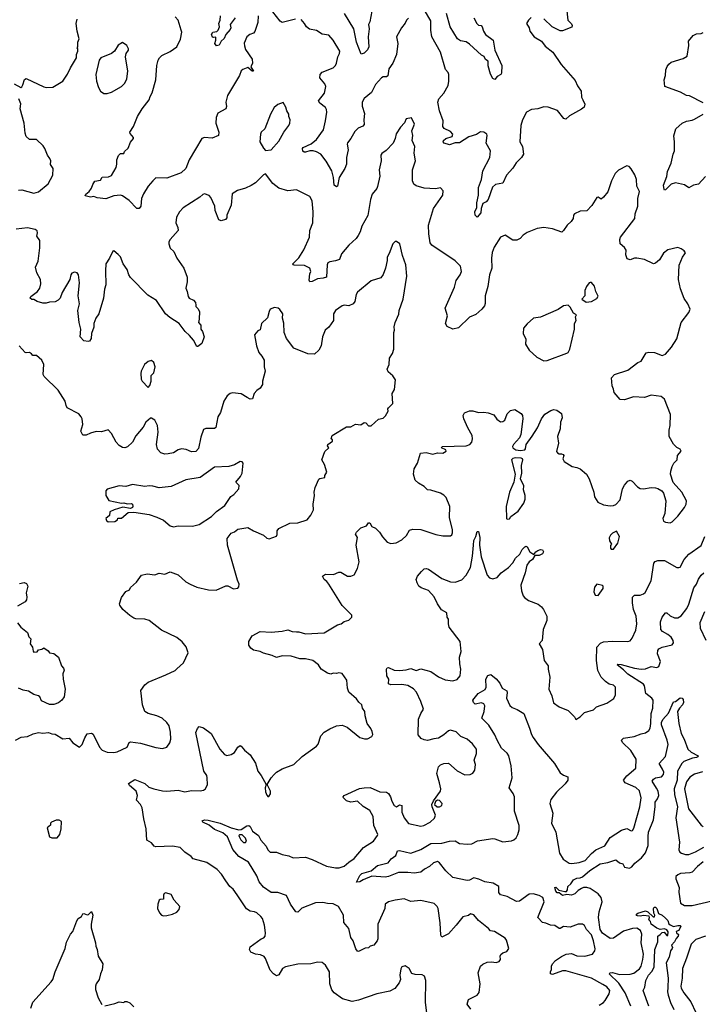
# Model space of a CAD drawing. Extents: x 2293139 to 2515392, y 824115 to 1006937.
# Tile 210 of 256: x 2324956 to 2331116, y 971171 to 980059. Entities that reach past the tile are written whole.
import ezdxf

# ---------------------------------------------------------------- set-up
doc = ezdxf.new("R2010")
doc.units = 0

msp = doc.modelspace()

# ---------------------------------------------------------------- linework, layer by layer
at = {"layer": '0CON10XD'}
for points in [[(2328142, 980185), (2328115, 980040), (2328104.7, 980015), (2328109.5, 979975), (2328100.6, 979905), (2328106.7, 979813.3), (2328095, 979787.5), (2328065, 979757.5), (2328038.3, 979748.3), (2327995.6, 979855), (2327972.5, 979975), (2327885.8, 980115)], [(2329891.8, 980165), (2329902, 980055), (2329935, 980022.5), (2329941.2, 980005), (2329938, 979992), (2329855, 979958.8), (2329835, 979958), (2329761.2, 979995), (2329685.7, 980065.7)], [(2327108.6, 980095), (2327104.2, 980035), (2327077.3, 979952.7), (2327065, 979937.1), (2327034, 979925), (2327005.7, 979905), (2326982.7, 979847.3), (2326983.6, 979823.6), (2326995, 979788.8), (2327053.8, 979703.8), (2327057.3, 979665), (2327043.3, 979633.3), (2327066.1, 979593.9), (2327055, 979594), (2327016, 979626), (2326970.2, 979609.8), (2326955, 979596), (2326938.1, 979555), (2326832.1, 979375), (2326815.6, 979315), (2326821.1, 979275), (2326817.5, 979255), (2326745, 979213.8), (2326729.5, 979175), (2326726.2, 979126.2), (2326752.9, 979045), (2326750, 979015), (2326691.7, 978988.3), (2326625, 978996.5), (2326600, 978985), (2326484.4, 978795), (2326454.1, 978715.9), (2326413, 978677), (2326285, 978629.5), (2326185, 978630), (2326156, 978605), (2326114.4, 978555.6), (2326072.1, 978487.9), (2326055.6, 978444.4), (2326050.6, 978375), (2326033.3, 978355), (2326013.2, 978353.2), (2325945, 978426.7), (2325885, 978468.8), (2325865, 978473.8), (2325805, 978468), (2325732.7, 978442.7), (2325655, 978450), (2325625, 978463.3), (2325595, 978456.7), (2325547.5, 978467.5), (2325553.8, 978485), (2325582.1, 978507.9), (2325603.4, 978536.6), (2325615, 978570), (2325635, 978600), (2325685, 978611.2), (2325701.2, 978638.8), (2325758.1, 978641.9), (2325785, 978653.8), (2325826.2, 978725), (2325833.3, 978755), (2325833.3, 978795), (2325846.4, 978833.6), (2325865, 978850), (2325895, 978852.5), (2325901.7, 978868.3), (2325935, 978900), (2325956.4, 978953.6), (2325983.3, 978985), (2325983.3, 978995), (2325952.3, 979032.3), (2325951.2, 979045), (2325982, 979095), (2326018, 979185), (2326060, 979255), (2326125.7, 979334.3), (2326133.8, 979365), (2326152.3, 979397.7), (2326184.5, 979515.5), (2326194.6, 979645), (2326205.6, 979695), (2326217.1, 979715), (2326239.2, 979735), (2326315, 979772.5), (2326374.7, 979815.3), (2326408.3, 979881.7), (2326418.2, 979945), (2326414.1, 979964.1), (2326386.5, 980055), (2326359.2, 980085)], [(2326899.6, 980075), (2326856.2, 980015), (2326860, 979985), (2326855, 979970), (2326816.2, 979925), (2326800.7, 979889.3), (2326774, 979865), (2326755, 979828.8), (2326732.9, 979822.9), (2326716.2, 979845), (2326726.2, 979875), (2326725, 979900), (2326705, 979897.5), (2326695, 979902.5), (2326687.5, 979925), (2326700, 979945), (2326735, 979953.3), (2326746.2, 979965), (2326758, 979995), (2326754.2, 980025), (2326765.5, 980055), (2326768.8, 980095)], [(2327444.1, 980064.1), (2327325, 980033.5), (2327305.3, 980045.3), (2327240.3, 980130.3)], [(2328465, 980072), (2328446, 980055), (2328435, 980026.2), (2328402.9, 979985), (2328356, 979905), (2328368.6, 979845), (2328357.8, 979745), (2328322.9, 979665), (2328288.6, 979615), (2328278.5, 979551.5), (2328265, 979544.2), (2328235, 979543.1), (2328221.9, 979535), (2328167.3, 979475), (2328129.6, 979400.4), (2328065, 979346.2), (2328046, 979315), (2328047.3, 979277.3), (2328068.3, 979211.7), (2328061.2, 979155), (2328066, 979114), (2328052.3, 979097.7), (2328009.7, 979080.3), (2327979.4, 979050.6), (2327945, 978987.5), (2327913.2, 978946.8), (2327910, 978935), (2327918.8, 978885), (2327906.7, 978815), (2327906.2, 978755), (2327891.2, 978715), (2327838.8, 978635), (2327825, 978557.5), (2327815, 978550), (2327794, 978565), (2327787.1, 978635), (2327772.9, 978695), (2327723.2, 978783.2), (2327674.4, 978844.4), (2327635, 978867.5), (2327605, 978875.6), (2327575, 978875.6), (2327535, 978862.9), (2327522.5, 978862.5), (2327510.7, 978870.7), (2327506.7, 978895), (2327514.5, 978905.5), (2327585, 978938.9), (2327633.9, 978976.1), (2327697.5, 979065), (2327716.9, 979145), (2327728.2, 979225), (2327725, 979246.7), (2327715, 979266), (2327666, 979305), (2327654, 979325), (2327705.6, 979395), (2327717.8, 979455), (2327709.4, 979479.4), (2327665.7, 979535), (2327667.1, 979565), (2327684.6, 979585.4), (2327784.5, 979625.5), (2327805, 979644.2), (2327815.6, 979665), (2327828.1, 979725), (2327842.9, 979755), (2327844.1, 979775), (2327783.8, 979873.8), (2327745, 979920), (2327685, 979927.1), (2327635, 979960), (2327572, 979972), (2327543.6, 979993.6), (2327525.8, 980025), (2327495, 980060)], [(2329571.2, 980078.8), (2329546.7, 980055), (2329530, 980025), (2329553.9, 979983.9), (2329561.2, 979955), (2329598, 979905), (2329665, 979866.2), (2329698.8, 979818.8), (2329766, 979765), (2329841.2, 979655), (2329968.9, 979508.9), (2329990.8, 979460.8), (2330022.5, 979415), (2330025, 979360), (2330038.8, 979335), (2330056.2, 979295), (2330049.3, 979270.7), (2330027.5, 979252.5), (2329918.3, 979191.7), (2329885, 979160), (2329866.1, 979166.1), (2329810.3, 979240.3), (2329725, 979270), (2329685, 979271.1), (2329632.5, 979255), (2329575, 979247.7), (2329530.6, 979225), (2329494.2, 979155.8), (2329478, 979105), (2329470, 978955), (2329494.4, 978915), (2329502.5, 978845), (2329485.4, 978814.6), (2329435, 978767.1), (2329405, 978720), (2329350, 978655), (2329315.6, 978584.4), (2329249.7, 978570.3), (2329223.6, 978546.4), (2329182.9, 978435), (2329165, 978413.8), (2329135, 978400), (2329120.8, 978355), (2329116.2, 978315), (2329085, 978277.5), (2329067.5, 978295), (2329063.8, 978325), (2329082, 978365), (2329080.8, 978405), (2329097.1, 978475), (2329097.8, 978545), (2329122.2, 978615), (2329135.5, 978694.5), (2329198.6, 978815), (2329205.7, 978875), (2329166, 978945), (2329175.8, 979015), (2329172, 979025), (2329145, 979043.1), (2329115, 979045.6), (2329077.9, 979022.1), (2329009.4, 979000.6), (2328925, 978946), (2328885, 978946.2), (2328835, 978928.1), (2328786.7, 978945), (2328776.7, 978955), (2328780.5, 978969.5), (2328802.5, 978985), (2328857.5, 979005), (2328864, 979025), (2328845, 979049.2), (2328787.7, 979077.7), (2328773.8, 979095), (2328776.2, 979145), (2328745.7, 979235), (2328730.9, 979315), (2328737.1, 979345), (2328784.5, 979395.5), (2328821.5, 979465), (2328830, 979505), (2328827.5, 979565), (2328822, 979582), (2328799.4, 979609.4), (2328753.1, 979765), (2328675.4, 979905.4), (2328665.4, 979965), (2328667.7, 980047.7), (2328608.8, 980145)], [(2329053.8, 980075), (2329080, 980025), (2329095, 980010), (2329120, 980005), (2329130, 979995), (2329141.2, 979955), (2329160, 979925), (2329228.1, 979875), (2329244.4, 979784.4), (2329305.8, 979645), (2329303, 979577), (2329297.5, 979565), (2329263.6, 979546.4), (2329245, 979517.5), (2329225, 979526.7), (2329205, 979567.5), (2329183.4, 979643.4), (2329183.3, 979685), (2329158.3, 979698.3), (2329146.4, 979726.4), (2329125, 979737.5), (2329015, 979838), (2328985, 979858), (2328935, 979868.6), (2328906.9, 979886.9), (2328840, 979995), (2328808.4, 980115)], [(2324905, 979478.8), (2324965, 979447.5), (2324976.4, 979453.6), (2324985, 979470), (2325000, 979520), (2325015, 979526.7), (2325175, 979452), (2325195, 979446), (2325255, 979451.2), (2325345.7, 979504.3), (2325386.7, 979566.7), (2325413.3, 979625), (2325467.5, 979715), (2325467.5, 979745), (2325480, 979775), (2325480, 979795), (2325473.3, 979805), (2325480, 979815), (2325481.2, 979855), (2325493.6, 979886.4), (2325474.2, 979955), (2325464.3, 980025), (2325475.7, 980065)], [(2331125, 979308.8), (2330999.5, 979370.5), (2330973.6, 979373.6), (2330920, 979405), (2330777.5, 979455), (2330772, 979515), (2330784.3, 979555.7), (2330787.5, 979605), (2330800, 979635), (2330815, 979658.8), (2330835, 979674.2), (2330945, 979708), (2330980.5, 979729.5), (2330994.4, 979825), (2330992, 979865), (2331032.5, 979915), (2331065, 979930), (2331105, 979934), (2331125, 979944)], [(2325715, 979393.3), (2325745, 979393.8), (2325785, 979404), (2325873.3, 979455), (2325906, 979485), (2325924.2, 979525), (2325932, 979595), (2325910.8, 979725), (2325915.9, 979754.1), (2325936.7, 979785), (2325936.7, 979795), (2325922.5, 979825), (2325885, 979852.5), (2325845, 979828.8), (2325811.2, 979775), (2325785, 979753.8), (2325687.5, 979715), (2325673.3, 979695), (2325644, 979565), (2325649.2, 979505), (2325666.1, 979446.1), (2325684.1, 979414.1), (2325715, 979393.3)], [(2324945, 978521.2), (2324976.1, 978523.9), (2325084.3, 978494.3), (2325126.2, 978505), (2325211.7, 978578.3), (2325255.7, 978654.3), (2325258.8, 978715), (2325235, 978752.5), (2325236, 978785), (2325228, 978805), (2325206, 978835), (2325184, 978895), (2325168.8, 978918.8), (2325107, 978977), (2325045, 978978), (2325013, 979003), (2325004.4, 979034.4), (2324996.9, 979125), (2324960, 979255), (2324965, 979300), (2324946.7, 979345)], [(2327175, 978877.5), (2327225, 978883.3), (2327295, 978961.2), (2327339.2, 979045), (2327385, 979103.8), (2327393.8, 979125), (2327398, 979155), (2327383.8, 979185), (2327385.7, 979205.7), (2327365.8, 979235.8), (2327358.8, 979268.8), (2327335, 979310), (2327285, 979293.3), (2327253.8, 979265), (2327218.8, 979205), (2327166.8, 979073.2), (2327136.2, 979045), (2327128, 979025), (2327124.2, 978955), (2327155, 978900), (2327175, 978877.5)], [(2331145, 978642.5), (2331082.5, 978575), (2331036.1, 978563.9), (2330995, 978540), (2330955, 978567.5), (2330875, 978585.8), (2330836.4, 978573.6), (2330785, 978522.5), (2330775, 978520), (2330772.5, 978525), (2330766, 978565), (2330797.4, 978642.6), (2330802.5, 978687.5), (2330834.4, 978765), (2330852.5, 978845), (2330865.6, 978875), (2330865.6, 978955), (2330858.3, 979011.7), (2330877.5, 979075), (2330934.5, 979125.5), (2330975, 979144.2), (2331025, 979152), (2331045, 979161.2), (2331125, 979206.2)], [(2327455, 974532.5), (2327475, 974532.9), (2327535, 974514.4), (2327705, 974523.3), (2327825, 974595.7), (2327855.8, 974604.2), (2327885, 974626.2), (2327925, 974640), (2327952.5, 974665), (2327952.5, 974685), (2327865, 974770), (2327746.7, 974965), (2327728.3, 974988.3), (2327703.8, 975005), (2327687.5, 975035), (2327715, 975052.5), (2327788.3, 975051.7), (2327835, 975072.5), (2327855, 975072.5), (2327915, 975036.7), (2327945, 975036), (2327975, 975048), (2328005.9, 975104.1), (2328020, 975165), (2327992, 975315), (2328003.8, 975385), (2327986.7, 975415), (2327995, 975432.5), (2328035, 975473.3), (2328085, 975490), (2328105, 975516.7), (2328115, 975516.7), (2328133.8, 975485), (2328167.9, 975467.9), (2328203.3, 975433.3), (2328229.5, 975389.5), (2328273.3, 975343.3), (2328305, 975329.2), (2328354.1, 975335.9), (2328405, 975363.3), (2328447.3, 975402.7), (2328475, 975450), (2328505, 975459.2), (2328575, 975455.7), (2328712.1, 975412.1), (2328775, 975400), (2328845, 975400), (2328855, 975407.5), (2328861.7, 975428.3), (2328860.8, 975455), (2328836.2, 975566.2), (2328837.3, 975665), (2328805, 975746), (2328785, 975767.1), (2328755, 975784.3), (2328665, 975812.9), (2328635, 975815.8), (2328605, 975846), (2328555, 975873.8), (2328525, 975902.5), (2328511.2, 975955), (2328516.2, 976005), (2328546.2, 976055), (2328572.5, 976145), (2328625, 976153.3), (2328685, 976138), (2328725, 976149.2), (2328775, 976146.2), (2328805.8, 976164.2), (2328802.5, 976175), (2328762.5, 976195), (2328770, 976205), (2328985, 976211.1), (2329016.9, 976223.1), (2329035, 976246.7), (2329042.9, 976275), (2329039.2, 976305), (2329000.6, 976375), (2328965.6, 976455), (2328959.4, 976485), (2328969.7, 976510.3), (2329015, 976529.2), (2329045, 976528.1), (2329095, 976513.8), (2329144.2, 976515.8), (2329185, 976510), (2329235, 976490.8), (2329261.7, 976451.7), (2329295, 976430), (2329315, 976431.2), (2329333.3, 976445), (2329355, 976500), (2329385, 976530), (2329425, 976540), (2329483, 976503), (2329493.3, 976485), (2329496.1, 976456.1), (2329478, 976315), (2329465.8, 976284.2), (2329413.8, 976225), (2329403.8, 976205), (2329406.2, 976195), (2329434.6, 976174.6), (2329475, 976168.9), (2329514.2, 976175.8), (2329521.2, 976185), (2329526.7, 976225), (2329581.2, 976298.8), (2329630, 976375), (2329663.8, 976455), (2329695, 976497.5), (2329748.3, 976531.7), (2329775, 976540), (2329803.6, 976533.6), (2329845, 976503.3), (2329852.5, 976465), (2329837.5, 976425), (2329834, 976365), (2329810, 976295), (2329818.8, 976235), (2329800.5, 976160.5), (2329808, 976148), (2329825, 976138.8), (2329845, 976141.2), (2329860, 976135), (2329866.2, 976123.8), (2329856.7, 976095), (2329869.7, 976069.7), (2329942.5, 976025), (2329985, 976017.1), (2330014.5, 976004.5), (2330072, 975955), (2330094.2, 975915), (2330138.8, 975795), (2330142, 975752), (2330172, 975705), (2330225, 975679.2), (2330285, 975670), (2330315, 975673.3), (2330336.1, 975683.9), (2330374.2, 975725.8), (2330395.6, 975825), (2330413.5, 975856.5), (2330445, 975893.3), (2330465, 975903.3), (2330484.2, 975894.2), (2330532.8, 975842.8), (2330555, 975828.1), (2330585, 975823.5), (2330655, 975835.6), (2330695, 975832.9), (2330715, 975828), (2330751.2, 975805), (2330766, 975785), (2330787.5, 975715), (2330777.7, 975602.3), (2330761.2, 975555), (2330765, 975532.5), (2330783.6, 975523.6), (2330825, 975516.2), (2330845, 975526.7), (2330893.9, 975576.1), (2330955.8, 975655), (2330972, 975685), (2330973.8, 975715), (2330930.8, 975795), (2330852.1, 975882.1), (2330830.5, 975955), (2330831.2, 975985), (2330843.4, 976026.6), (2330859.4, 976055), (2330888, 976085), (2330893.3, 976125), (2330926.7, 976165), (2330915, 976182.5), (2330886.9, 976196.9), (2330855, 976225.8), (2330816.7, 976295), (2330818.6, 976355), (2330826.9, 976395), (2330828.1, 976495), (2330774.2, 976634.2), (2330745, 976657.5), (2330655, 976669.2), (2330595, 976649.2), (2330495.9, 976654.1), (2330415, 976628), (2330375, 976631.2), (2330320, 976695), (2330316.2, 976725), (2330303.3, 976755), (2330297.5, 976825), (2330325, 976856.2), (2330445, 976896.7), (2330535.9, 976964.1), (2330563.6, 976976.4), (2330608.8, 977051.2), (2330635, 977057.5), (2330685, 977054), (2330755, 977028.8), (2330785, 977038.8), (2330838, 977102), (2330885, 977178), (2330925.6, 977325), (2330996, 977415), (2331005.8, 977445), (2330986.2, 977493.8), (2330952.6, 977542.6), (2330918.6, 977628.6), (2330902.1, 977715), (2330907.5, 977842.5), (2330938, 977915), (2330960, 977945), (2330963.3, 977955), (2330951.7, 977971.7), (2330925, 977991.2), (2330895, 978001.2), (2330805, 977982), (2330765, 977952), (2330728.9, 977891.1), (2330695, 977860), (2330675, 977854), (2330595, 977894.4), (2330524.2, 977905.8), (2330504.4, 977905.6), (2330465, 977892.5), (2330438.8, 977898.8), (2330427.1, 977935), (2330428, 977978), (2330413.2, 978003.2), (2330374, 978035), (2330371.4, 978075), (2330379.2, 978095), (2330508.6, 978265), (2330511.4, 978305), (2330533.6, 978376.4), (2330535.6, 978445), (2330548.6, 978508.6), (2330524.4, 978555), (2330522.9, 978615), (2330507.9, 978657.9), (2330475, 978713.3), (2330455, 978733.3), (2330435, 978740), (2330359.5, 978700.5), (2330329.3, 978670.7), (2330296.1, 978603.9), (2330263.6, 978506.4), (2330225, 978457.5), (2330205, 978440), (2330175, 978457.5), (2330165, 978453.3), (2330117.9, 978382.1), (2330075, 978334.2), (2330015, 978331.2), (2329962.3, 978307.7), (2329953.8, 978295), (2329950, 978265), (2329932.9, 978237.1), (2329896.2, 978205), (2329865, 978156.7), (2329848.3, 978141.7), (2329765, 978171.9), (2329685, 978183.3), (2329625, 978175.5), (2329535, 978138.9), (2329500.8, 978115), (2329473.8, 978085), (2329441.7, 978068.3), (2329405, 978068.6), (2329336.4, 978113.6), (2329294, 978095), (2329237.5, 978005), (2329221.3, 977958.7), (2329212.7, 977905), (2329216.2, 977815), (2329196.7, 977755), (2329179.7, 977650.3), (2329155.7, 977565), (2329157, 977497), (2329150.8, 977475), (2329128, 977445), (2329071.7, 977398.3), (2329015, 977374), (2328915, 977278.8), (2328864.3, 977264.3), (2328815, 977290), (2328800, 977315), (2328816.2, 977385), (2328796.7, 977455), (2328878.5, 977645), (2328895.4, 977704.6), (2328931.9, 977755), (2328942.7, 977785), (2328933.5, 977835), (2328885, 977882.9), (2328676.2, 978025), (2328661.4, 978045), (2328648.5, 978125), (2328645.6, 978205), (2328690.5, 978355), (2328774.2, 978475), (2328778.8, 978515), (2328755, 978540), (2328707.1, 978532.9), (2328605, 978538.1), (2328535, 978557.8), (2328512.9, 978575), (2328502.2, 978605), (2328501.2, 978705), (2328528.5, 978785), (2328517.3, 978855), (2328522.9, 978915), (2328498.3, 978968.3), (2328502.5, 979015), (2328496, 979055), (2328519.2, 979115), (2328491.7, 979171.7), (2328445, 979162.5), (2328428.3, 979128.3), (2328391.2, 979088.8), (2328352.3, 979027.7), (2328344.1, 978985.9), (2328325.6, 978944.4), (2328262.1, 978877.9), (2328225, 978852), (2328215.8, 978835), (2328218, 978785), (2328200, 978705), (2328206.9, 978645), (2328185.7, 978554.3), (2328179.2, 978535), (2328137.5, 978485), (2328122.9, 978435), (2328098.3, 978291.7), (2328044.2, 978195), (2328029.4, 978145), (2328010.2, 978109.8), (2327992.9, 978085), (2327926, 978025), (2327861.2, 977945), (2327841.2, 977895), (2327805, 977881.4), (2327755, 977874.3), (2327738, 977865), (2327730.6, 977845), (2327723.9, 977736.1), (2327695, 977726), (2327645, 977720.6), (2327593.9, 977696.1), (2327575, 977693.3), (2327567, 977707), (2327574.2, 977765), (2327582.7, 977787.3), (2327574, 977815), (2327525, 977840.6), (2327431.7, 977841.7), (2327422.5, 977845), (2327420, 977855), (2327475, 977908), (2327519.1, 977980.9), (2327570.5, 978095), (2327574.4, 978155), (2327601.4, 978225), (2327605.7, 978325), (2327594.2, 978424.2), (2327574.2, 978464.2), (2327455, 978523.8), (2327375, 978514.4), (2327295, 978537.8), (2327239.2, 978579.2), (2327175, 978666.7), (2327155, 978657.5), (2327083.4, 978586.6), (2327045, 978561.4), (2326995, 978537.1), (2326922.1, 978517.9), (2326874.5, 978485.5), (2326862.9, 978385), (2326826, 978295), (2326825, 978270), (2326813.6, 978256.4), (2326773.6, 978243.6), (2326752.7, 978252.7), (2326718.6, 978335), (2326715.8, 978375.8), (2326680, 978455), (2326665, 978471.2), (2326625, 978485.8), (2326607.7, 978482.3), (2326581.7, 978458.3), (2326429.7, 978360.3), (2326398.8, 978325), (2326370, 978275), (2326364, 978225), (2326382.3, 978182.3), (2326385.6, 978155), (2326314.2, 978075.8), (2326303.3, 978055), (2326301.2, 978035), (2326313.3, 977995), (2326347.5, 977965), (2326375, 977907.5), (2326436.8, 977816.8), (2326467.1, 977735), (2326468.3, 977691.7), (2326456.7, 977635), (2326468.8, 977605), (2326475, 977560), (2326486.7, 977545), (2326525, 977526.7), (2326542.5, 977505), (2326547, 977483), (2326545, 977470), (2326565, 977452.5), (2326577.5, 977425), (2326576.7, 977355), (2326570, 977325), (2326590, 977300), (2326591.2, 977265), (2326606, 977245), (2326620, 977195), (2326600, 977135), (2326565, 977107.5), (2326555, 977107.5), (2326524.4, 977165), (2326488.6, 977208.6), (2326448.5, 977245), (2326394.5, 977315), (2326310.8, 977370.8), (2326271.4, 977405), (2326189.4, 977525), (2326112.2, 977572.2), (2325955, 977732.9), (2325941.1, 977755), (2325926.4, 977805), (2325889.4, 977855), (2325865, 977918), (2325845, 977940.8), (2325805, 977972.5), (2325795, 977970), (2325766, 977905), (2325734, 977855), (2325731.2, 977791.2), (2325734.4, 977665), (2325721.1, 977625), (2325710.9, 977545), (2325671.4, 977405), (2325644.2, 977365.8), (2325626, 977315), (2325624.1, 977284.1), (2325604.4, 977225), (2325600, 977180), (2325585, 977156.7), (2325575, 977152.5), (2325535, 977160), (2325501.2, 977195), (2325507.1, 977265), (2325492.5, 977325), (2325481.4, 977435), (2325495.6, 977495), (2325482.5, 977565), (2325496.7, 977685), (2325485.6, 977755), (2325475, 977774), (2325449.5, 977780.5), (2325425, 977770), (2325416.2, 977755), (2325408.6, 977715), (2325338.8, 977595), (2325320, 977545), (2325302.7, 977527.3), (2325275, 977511.2), (2325225, 977508), (2325195, 977499.2), (2325165, 977501.4)], [(2325165, 977501.4), (2325114.4, 977514.4), (2325085, 977533.3), (2325065, 977532.5), (2325050, 977545), (2325055, 977558.8), (2325116, 977605), (2325136.2, 977635), (2325145.7, 977674.3), (2325144.2, 977715), (2325110.6, 977775), (2325098.6, 977825), (2325121.7, 977878.3), (2325138.3, 977998.3), (2325137.1, 978065), (2325112, 978105), (2325118, 978135), (2325113.2, 978153.2), (2325095, 978165.5), (2325025, 978180.5), (2324925, 978168.1)], [(2324917.5, 973555), (2324968.3, 973581.7), (2325025, 973588.8), (2325077.7, 973612.3), (2325125, 973624.2), (2325165, 973619.2), (2325215, 973623.8), (2325245, 973612), (2325275, 973610), (2325345, 973566.7), (2325403.6, 973573.6), (2325435, 973530), (2325495, 973492.5), (2325520, 973515), (2325542.3, 973577.7), (2325565, 973612.5), (2325605, 973617.5), (2325619.5, 973609.5), (2325675, 973491.2), (2325698.8, 973465), (2325745, 973447.8), (2325805, 973443.1), (2325835, 973449.2), (2325926.5, 973493.5), (2325944.5, 973535.5), (2325955, 973541.4), (2326045, 973528.8), (2326185, 973490), (2326245, 973480), (2326285, 973492.5), (2326310, 973530), (2326319.2, 973565), (2326318.3, 973628.3), (2326304.3, 973685), (2326285, 973716), (2326241.2, 973755), (2326195, 973775.7), (2326116.8, 973796.8), (2326085.6, 973815.6), (2326064.3, 973875), (2326050, 974005), (2326083.8, 974055), (2326115, 974078.8), (2326275, 974144), (2326357.5, 974185), (2326375, 974200), (2326435, 974252.5), (2326477.5, 974345), (2326458.3, 974398.3), (2326421.7, 974441.7), (2326375, 974481.2), (2326235, 974547.5), (2326125, 974635.8), (2326085, 974647.5), (2326005, 974650.8), (2325985, 974656.2), (2325949.5, 974679.5), (2325887.5, 974735), (2325860, 974775), (2325857.5, 974785), (2325876.1, 974843.9), (2325915, 974897.5), (2325946.4, 974913.6), (2325957, 974933), (2326009.5, 974980.5), (2326056.4, 975043.6), (2326105, 975057.5), (2326175, 975047.5), (2326215, 975063.3), (2326265, 975053.3), (2326315, 975076.2), (2326385, 975048.8), (2326455, 974986), (2326494.4, 974964.4), (2326555.9, 974935.9), (2326661.2, 974911.2), (2326729.3, 974910.7), (2326815, 974947.5), (2326835, 974947.5), (2326885, 974922.5), (2326925, 974927.5), (2326935, 974940), (2326937.5, 974965), (2326921.1, 975001.1), (2326832.5, 975315), (2326828.8, 975375), (2326865, 975422.5), (2326894.1, 975435.9), (2326925, 975460.8), (2327015.5, 975475.5), (2327065.7, 975445.7), (2327155, 975406.2), (2327185, 975378.8), (2327206.4, 975373.6), (2327273, 975397), (2327278.8, 975411.2), (2327278.8, 975445), (2327295, 975466.2), (2327395, 975513.8), (2327465, 975516.7), (2327550, 975545), (2327583.6, 975586.4), (2327606.7, 975635), (2327603.3, 975685), (2327615.8, 975764.2), (2327614.2, 975795), (2327623.8, 975835), (2327655, 975910), (2327665, 975917.5), (2327710, 975925), (2327710, 975945), (2327726.4, 975973.6), (2327706, 976045), (2327683.8, 976085), (2327710.3, 976159.7), (2327747, 976193), (2327733, 976213), (2327737.5, 976225), (2327777.5, 976255), (2327780, 976265), (2327767.5, 976275), (2327776.7, 976305), (2327905, 976383.3), (2327945, 976384), (2327985, 976408.8), (2328035, 976402), (2328065, 976423.8), (2328079.1, 976419.1), (2328105, 976393.3), (2328128.3, 976391.7), (2328195, 976453.8), (2328235, 976463.3), (2328256.4, 976483.6), (2328280, 976525), (2328277.5, 976545), (2328283.3, 976555), (2328322.5, 976595), (2328317.5, 976685), (2328339.2, 976720.8), (2328348.3, 976808.3), (2328322.5, 976845), (2328281.2, 976881.2), (2328273.3, 976905), (2328289.2, 976945), (2328293.3, 977005), (2328321.2, 977045), (2328333.8, 977085), (2328333.8, 977235), (2328338, 977255), (2328334, 977285), (2328343.8, 977325), (2328378.3, 977401.7), (2328381.2, 977435), (2328416, 977535), (2328450, 977745), (2328440.8, 977845), (2328409.5, 977929.5), (2328386.2, 978035), (2328357.7, 978057.7), (2328343, 978057), (2328323.3, 978035), (2328291.7, 977948.3), (2328273.3, 977915), (2328273.3, 977885), (2328256.7, 977815), (2328235, 977760), (2328215, 977727.5), (2328127.7, 977702.3), (2328005, 977598.8), (2327993, 977577), (2327980.8, 977515), (2327966.7, 977495), (2327925, 977475.8), (2327885, 977480.8), (2327865, 977476), (2327806.2, 977435), (2327788, 977405), (2327786.8, 977343.2), (2327745.6, 977284.4), (2327713.8, 977255), (2327687.5, 977195), (2327675.8, 977115), (2327655, 977076.2), (2327615, 977040), (2327555, 977044), (2327431.2, 977095), (2327362.4, 977182.4), (2327342.9, 977235), (2327338.3, 977318.3), (2327328, 977365), (2327330, 977405), (2327305, 977442.5), (2327290, 977455), (2327255, 977461.2), (2327217.5, 977445), (2327206.7, 977425), (2327192.7, 977367.3), (2327137.5, 977315), (2327125, 977260), (2327105, 977250), (2327076.4, 977213.6), (2327093.3, 977115), (2327113.3, 977055), (2327142.3, 977022.3), (2327160.8, 976985), (2327162, 976925), (2327171.2, 976885), (2327146.2, 976795), (2327146, 976765), (2327127, 976733), (2327095, 976712.5), (2327071.2, 976685), (2327057.5, 976635), (2327035, 976633.8), (2327008.9, 976648.9), (2326955, 976682.5), (2326875, 976690.8), (2326856.7, 976685), (2326826.8, 976663.2), (2326797.1, 976615), (2326768.3, 976511.7), (2326745, 976472.5), (2326725, 976377.5), (2326715, 976368.8), (2326635, 976369.2), (2326615, 976358.8), (2326590.9, 976289.1), (2326570.9, 976189.1), (2326545, 976160.8), (2326507, 976157), (2326458.8, 976178.8), (2326416.1, 976186.1), (2326385, 976175.8), (2326345, 976149.4), (2326295, 976139.2), (2326265, 976137.5), (2326229.2, 976149.2), (2326200.7, 976180.7), (2326189.4, 976225), (2326205.7, 976335), (2326200, 976395), (2326175, 976442.5), (2326145, 976462.5), (2326135, 976462.5), (2326094.2, 976425.8), (2326069.1, 976380.9), (2326005, 976303.3), (2325973.3, 976246.7), (2325928.3, 976201.7), (2325905, 976193.3), (2325885, 976196.7), (2325855, 976215.8), (2325825.8, 976245), (2325785.8, 976325), (2325755, 976355.8), (2325695, 976340), (2325645, 976341.2), (2325595, 976328), (2325555, 976308.8), (2325527, 976307), (2325507.5, 976345), (2325526.2, 976405), (2325520, 976455), (2325511.2, 976475), (2325490.5, 976500.5), (2325384.5, 976554.5), (2325374.2, 976575), (2325366.8, 976616.8), (2325304.3, 976714.3), (2325176.8, 976836.8), (2325169.2, 976855), (2325173.8, 976945), (2325156.4, 976986.4), (2325107, 977027), (2325075, 977027.5), (2325063.9, 977043.9), (2325045, 977053.8), (2325015, 977051.2), (2325005.9, 977055.9), (2324950, 977115)], [(2330068.3, 977508.3), (2330115, 977513.8), (2330165, 977543.3), (2330175.7, 977564.3), (2330155.6, 977605.6), (2330144.1, 977654.1), (2330115, 977687.5), (2330105, 977687.5), (2330095, 977682.5), (2330070.5, 977649.5), (2330057, 977613), (2330057.5, 977565), (2330030, 977535), (2330068.3, 977508.3)], [(2329685, 976980), (2329715, 976983.3), (2329895, 977047.5), (2329906, 977055), (2329920, 977085), (2329962.9, 977265), (2329964, 977315), (2329976.7, 977345), (2329972.5, 977377.5), (2329980, 977395), (2329955, 977410), (2329923.6, 977463.6), (2329905, 977482.5), (2329865, 977476.7), (2329815, 977443.8), (2329655, 977374), (2329592.5, 977365), (2329535, 977313.8), (2329504, 977275), (2329500.8, 977225), (2329522.5, 977175), (2329520.7, 977130.7), (2329553.3, 977075), (2329621.7, 977011.7), (2329685, 976980)], [(2326115, 976740), (2326131.7, 976758.3), (2326143, 976797), (2326143.6, 976846.4), (2326165, 976870), (2326180, 976925), (2326167.5, 976965), (2326145, 976982.5), (2326115, 976972.5), (2326083.6, 976946.4), (2326053.3, 976885), (2326050, 976865), (2326053.6, 976813.6), (2326062.5, 976795), (2326115, 976740)], [(2326345, 975482.5), (2326385, 975490.8), (2326515, 975488), (2326575, 975502), (2326685.4, 975574.6), (2326730.9, 975619.1), (2326806.6, 975673.4), (2326862.5, 975755), (2326887.7, 975772.3), (2326934, 975825), (2326936.7, 975855), (2326906.7, 975885), (2326949.4, 975935), (2326963.8, 975965), (2326973.3, 976055), (2326965, 976066.7), (2326945, 976071.2), (2326895, 976041.2), (2326844.2, 976025.8), (2326715, 976020), (2326585, 975927.1), (2326455, 975905.6), (2326322.5, 975845), (2326215, 975832), (2326157.1, 975847.1), (2326125, 975850), (2326084.2, 975844.2), (2325975, 975862.5), (2325915, 975843.8), (2325855, 975850), (2325745, 975822.5), (2325732.5, 975805), (2325732.5, 975765), (2325759.5, 975719.5), (2325875, 975695.7), (2325895, 975697.1), (2325925, 975689.2), (2325962.3, 975692.3), (2325973.3, 975685), (2325977.5, 975665), (2325972.5, 975655), (2325955, 975646.7), (2325887.7, 975657.7), (2325807.5, 975635), (2325770, 975615), (2325767, 975583), (2325733.3, 975556.7), (2325739.3, 975539.3), (2325755, 975527.5), (2325815, 975530), (2325840, 975545), (2325841.7, 975558.3), (2325875, 975560), (2325935, 975610), (2325985, 975613.3), (2326125, 975591.2), (2326195, 975568.8), (2326255, 975541.2), (2326315, 975490), (2326345, 975482.5)], [(2329355, 975550), (2329375, 975552.5), (2329387, 975573), (2329455, 975623.3), (2329504.1, 975695.9), (2329518.3, 975731.7), (2329518, 975765), (2329504, 975815), (2329505, 975850), (2329476.2, 975915), (2329487.1, 975965), (2329484, 976035), (2329496.2, 976085), (2329492.5, 976095), (2329481.2, 976101.2), (2329430, 976105), (2329405, 976096.7), (2329393.3, 976085), (2329427.5, 975955), (2329416.2, 975885), (2329376.2, 975795), (2329346.7, 975665), (2329350, 975555), (2329355, 975550)], [(2329027.7, 971127.7), (2328993, 971173), (2329006.7, 971215), (2329083.3, 971255), (2329103.9, 971276.1), (2329110.8, 971355), (2329094, 971455), (2329115.8, 971515), (2329135, 971534.2), (2329175, 971550), (2329214.2, 971554.2), (2329255, 971549.4), (2329281.7, 971558.3), (2329295.6, 971575), (2329293.4, 971606.6), (2329298.3, 971621.7), (2329315, 971635.7), (2329352.3, 971647.7), (2329368.8, 971675), (2329348.8, 971748.8), (2329336.9, 971766.9), (2329239.5, 971829.5), (2329203.3, 971835), (2329186.7, 971855), (2329096.1, 971926.1), (2329055, 971980), (2329025, 971986.7), (2329005, 971973.3), (2328955, 971962), (2328896, 971885), (2328825, 971808), (2328765, 971777.5), (2328756.4, 971796.4), (2328751.5, 971905), (2328732.9, 972035), (2328724.3, 972054.3), (2328695, 972081.2), (2328575, 972106.9), (2328485, 972100), (2328425, 972124.2), (2328345, 972112), (2328284.2, 972095.8), (2328253.3, 972075), (2328250.8, 972035), (2328186.8, 971893.2), (2328186.8, 971763.2), (2328181.2, 971745), (2328153.3, 971705), (2328120, 971695), (2328105, 971680), (2328072.3, 971677.7), (2328015, 971646.2), (2328005, 971650), (2327990.7, 971670.7), (2327965, 971743.3), (2327944.2, 971774.2), (2327925.8, 971855), (2327880, 971910), (2327877.5, 971975), (2327832.8, 972052.8), (2327785, 972077.8), (2327735, 972080), (2327690.9, 972090.9), (2327625, 972087.5), (2327502.4, 972037.6), (2327465, 972003.8), (2327447.5, 972005), (2327400, 972075), (2327362.3, 972152.3), (2327285, 972178.9), (2327225, 972179.4), (2327157.6, 972227.6), (2327117.6, 972277.6), (2327095, 972331.2), (2327020, 972455), (2326935, 972506.7), (2326878.8, 972568.8), (2326832, 972682), (2326789.5, 972719.5), (2326715, 972749.4), (2326666.6, 972786.6), (2326608.8, 972815), (2326604, 972826), (2326625, 972835.6), (2326655.9, 972834.1), (2326766.5, 972806.5), (2326863.4, 972763.4), (2326935, 972746.6), (2326955, 972749.3), (2327005, 972780.6), (2327025, 972784.2), (2327036.2, 972776.2), (2327055.6, 972735), (2327111.8, 972695), (2327133.5, 972653.5), (2327178.8, 972598.8), (2327194.5, 972565), (2327215, 972545.8), (2327275, 972545.8), (2327323.6, 972523.6), (2327385, 972510), (2327425, 972493.6), (2327535, 972497.8), (2327595, 972478.2), (2327725, 972416.9), (2327805, 972401.5), (2327837.7, 972402.3), (2327885, 972418.2), (2327925.2, 972454.8), (2327975, 972486.7), (2328058.1, 972585), (2328150, 972645), (2328185, 972694), (2328186.7, 972705), (2328150.6, 972785), (2328145, 972866.7), (2328115, 972920.8), (2328057, 972957), (2328005, 973003.3), (2327945, 972996.4), (2327905, 973009.2), (2327878.1, 973035), (2327875.8, 973045), (2327883.3, 973055), (2328021.7, 973118.3), (2328065, 973126.5), (2328117.4, 973127.4), (2328205, 973089.4), (2328265.7, 973085.7), (2328284.2, 973074.2), (2328303.3, 973045), (2328313.8, 973005), (2328336, 972965), (2328355, 972954.3), (2328385, 972972), (2328403.8, 972965), (2328405.8, 972905), (2328424.4, 972854.4), (2328465, 972803.8), (2328575, 972780.3), (2328604, 972785), (2328660, 972815), (2328698.8, 972851.2), (2328707.7, 972877.7), (2328678.8, 972955), (2328676.7, 972975), (2328691.7, 973008.3), (2328754, 973095), (2328756, 973115), (2328745, 973170), (2328720, 973255), (2328736, 973315), (2328755, 973333.8), (2328785, 973346.2), (2328825, 973348.8), (2328905, 973278), (2328973.9, 973243.9), (2329020, 973245), (2329045, 973257.5), (2329062.5, 973285), (2329070, 973335), (2329056, 973375), (2329078.6, 973435), (2329078.1, 973475), (2329042.1, 973522.1), (2328995, 973564), (2328938.3, 973588.3), (2328895, 973632), (2328845, 973644.2), (2328825, 973640), (2328785, 973602.5), (2328735, 973574), (2328692.9, 973567.1), (2328635, 973552.5), (2328605, 973558.6), (2328579.7, 973569.7), (2328552.6, 973602.6), (2328556.2, 973743.8), (2328575.6, 973795), (2328600, 973835), (2328576.2, 973905), (2328538.1, 973988.1), (2328509.1, 974019.1), (2328457.9, 974047.9), (2328405, 974058.8), (2328305, 974054), (2328285, 974062.5), (2328287.5, 974105), (2328268.8, 974135), (2328265.8, 974195), (2328273, 974207), (2328285, 974212.5), (2328335, 974188.5), (2328385, 974184.4), (2328445, 974188.9), (2328485, 974200.8), (2328535, 974184.3), (2328575, 974200), (2328665, 974173.8), (2328735, 974125.7), (2328795, 974100), (2328865, 974090), (2328905, 974102.5), (2328932.5, 974135), (2328938.1, 974195), (2328928.5, 974245), (2328925.8, 974305), (2328939.1, 974355), (2328931.4, 974445), (2328832.9, 974575), (2328825.9, 974604.1), (2328826.4, 974646.4), (2328812.5, 974665), (2328810, 974705), (2328762.2, 974732.2), (2328727.1, 974785), (2328695, 974849.2), (2328646, 974905), (2328580.3, 974930.3), (2328558.9, 974945), (2328541.5, 974975), (2328534.6, 975005.4), (2328545.4, 975034.6), (2328580.7, 975079.3), (2328605, 975101.2), (2328625, 975106), (2328645, 975099.2), (2328764.6, 975014.6), (2328845, 974983.5), (2328885, 974980.5), (2328945, 975001.4), (2328985, 975044), (2329023.8, 975115), (2329043.3, 975215), (2329051.5, 975315), (2329053.1, 975356.9), (2329073.8, 975395), (2329085, 975440), (2329095, 975437.5), (2329108.1, 975385), (2329104.4, 975315), (2329121.1, 975211.1), (2329175, 975045.7), (2329195, 975021.5), (2329225, 975011.4), (2329266.2, 975023.8), (2329300.6, 975065), (2329366.1, 975113.9), (2329405.6, 975155), (2329431.7, 975198.3), (2329469.2, 975235), (2329490, 975275), (2329515, 975301.2), (2329525, 975306.2), (2329535, 975300), (2329560, 975255), (2329595, 975230), (2329613.3, 975255), (2329631.8, 975268.2), (2329655, 975275.6), (2329675, 975272.5), (2329684.3, 975255), (2329675, 975237.1), (2329643.2, 975223.2), (2329605, 975222.5), (2329584.5, 975185.5), (2329553.8, 975165), (2329532, 975135), (2329516.9, 975065), (2329478.1, 974955), (2329483.6, 974903.6)], [(2329483.6, 974903.6), (2329498.3, 974858.3), (2329512.2, 974842.2), (2329547.3, 974817.3), (2329635, 974782.2), (2329665, 974757.8), (2329683.8, 974735), (2329713.8, 974675), (2329714, 974636), (2329678.8, 974555), (2329670, 974455), (2329644, 974425), (2329673.8, 974375), (2329688.8, 974275), (2329725.6, 974225.6), (2329725.8, 974195), (2329741.4, 974125), (2329732, 974015), (2329758, 973955), (2329772.1, 973892.1), (2329825, 973856.2), (2329905, 973823.8), (2329962.5, 973765), (2329975, 973742.5), (2330015, 973766.7), (2330054.3, 973805.7), (2330135, 973830), (2330162.5, 973855), (2330255, 973890), (2330317.9, 973932.1), (2330334, 973965), (2330332, 974035), (2330315, 974052.5), (2330275, 974060.8), (2330243.9, 974083.9), (2330204.7, 974124.7), (2330173.2, 974185), (2330162.2, 974275), (2330165.6, 974395), (2330198.9, 974431.1), (2330225.6, 974444.4), (2330305, 974450.4), (2330445, 974445.8), (2330465, 974451.2), (2330484.3, 974475.7), (2330515, 974547.5), (2330525.8, 974605), (2330518.5, 974675), (2330495.5, 974735), (2330485.3, 974795.3), (2330486.8, 974845), (2330505, 974864.7), (2330554.4, 974865.6), (2330584.2, 974875.8), (2330600.7, 974889.3), (2330655, 974993.3), (2330678, 975152), (2330692.2, 975167.8), (2330715.8, 975175.8), (2330775.8, 975175.8), (2330885, 975113.3), (2330905, 975112.5), (2330915, 975117.5), (2330951.4, 975185), (2330995, 975234.3), (2331106.7, 975313.3), (2331138.6, 975395)], [(2330315, 975280), (2330353.3, 975335), (2330367.5, 975395), (2330341.7, 975441.7), (2330305, 975423.3), (2330286.7, 975405), (2330277, 975383), (2330277.5, 975355), (2330297.5, 975325), (2330288.3, 975311.7), (2330288.3, 975288.3), (2330295, 975280), (2330315, 975280)], [(2330185, 971164.3), (2330225, 971187.5), (2330240, 971205), (2330275.7, 971265), (2330281.1, 971295), (2330255, 971330), (2330218.6, 971348.6), (2330115, 971405.8), (2329885, 971473.6), (2329855, 971474.4), (2329765, 971441.2), (2329747.5, 971445), (2329746.7, 971465), (2329756.1, 971483.9), (2329755.7, 971515), (2329762.9, 971535), (2329792.5, 971565), (2329845, 971601.8), (2329886.4, 971623.6), (2329935, 971628.9), (2329985, 971608.1), (2330055, 971604.4), (2330126.7, 971625), (2330146.7, 971655), (2330148.3, 971671.7), (2330135.3, 971745), (2330115, 971798.6), (2330071.8, 971845), (2330052, 971882), (2330035, 971894.2), (2329995, 971895.8), (2329923.7, 971866.3), (2329865, 971873.1), (2329835, 971854.5), (2329825, 971855.6), (2329785, 971883.1), (2329745, 971885.3), (2329703.1, 971903.1), (2329675, 971908.6), (2329632, 971955), (2329688.1, 972095), (2329675.8, 972135), (2329645, 972153.3), (2329589.1, 972169.1), (2329553.3, 972166.7), (2329465, 972101.9), (2329438.6, 972098.6), (2329355, 972144.3), (2329295, 972158.8), (2329281.4, 972181.4), (2329278.9, 972235), (2329229.2, 972265), (2329155, 972276.5), (2329100.9, 972300.9), (2329055, 972311.8), (2329015, 972291.5), (2328995, 972288.2), (2328865, 972316.8), (2328800.3, 972375), (2328745, 972447.5), (2328725, 972461.4), (2328690.5, 972449.5), (2328654.7, 972415.3), (2328608.5, 972391.5), (2328575, 972364.4), (2328515, 972355.5), (2328457.8, 972362.2), (2328375, 972361.1), (2328283.3, 972325), (2328255, 972319.5), (2328135, 972328.1), (2328054.6, 972295.4), (2328025, 972275.7), (2327995, 972272.5), (2328025, 972334.2), (2328045, 972352.5), (2328126.7, 972375), (2328186.4, 972423.6), (2328280.9, 972449.1), (2328308, 972485), (2328350, 972515), (2328365, 972555.6), (2328385, 972558.9), (2328485, 972535.7), (2328575, 972567.1), (2328666.8, 972623.2), (2328765.3, 972624.7), (2328835, 972644.5), (2328886.5, 972646.5), (2328925, 972622.5), (2328995, 972615.6), (2329035, 972620), (2329086.1, 972646.1), (2329225, 972667.5), (2329245, 972665.8), (2329315, 972638.6), (2329393.4, 972646.6), (2329415, 972655.8), (2329435.4, 972674.6), (2329452.5, 972705), (2329463.8, 972745), (2329462.1, 972785), (2329422.3, 972915), (2329421.8, 973045), (2329410, 973075), (2329372.5, 973125), (2329400, 973215), (2329390.9, 973325), (2329369.1, 973415), (2329355, 973439.4), (2329304.6, 973484.6), (2329264.5, 973555), (2329244.6, 973604.6), (2329190.3, 973690.3), (2329127.5, 973755), (2329146.4, 973813.6), (2329153.3, 973865), (2329143.9, 973883.9), (2329125, 973893.8), (2329065, 973880), (2329050, 973895), (2329046.2, 973915), (2329093.2, 973976.8), (2329157, 974013), (2329166, 974035), (2329164.1, 974105.9), (2329180.7, 974139.3), (2329207, 974147), (2329255, 974110), (2329288.8, 974068.8), (2329310, 974025), (2329350.7, 974000.7), (2329356, 973985), (2329350, 973935), (2329379.7, 973869.7), (2329398.9, 973848.9), (2329445, 973832.2), (2329505.7, 973795), (2329557.1, 973665), (2329574.2, 973605), (2329588.7, 973578.7), (2329635.7, 973515), (2329783.3, 973343.3), (2329835, 973260.8), (2329865, 973238), (2329903.6, 973223.6), (2329903.8, 973195), (2329877.9, 973162.1), (2329801.9, 973085), (2329750.2, 973019.8), (2329740, 972985), (2329766.7, 972895), (2329755.6, 972805), (2329793.3, 972725), (2329826.9, 972535), (2329861.7, 972481.7), (2329915, 972445.6), (2329937.6, 972442.4), (2330005, 972452.2), (2330059.5, 972470.5), (2330116.8, 972533.2), (2330155, 972564.4), (2330238, 972602), (2330285, 972677.5), (2330386.6, 972743.4), (2330435, 972758.8), (2330475, 972736.7), (2330485, 972740), (2330498.3, 972761.7), (2330552.1, 972955), (2330564.6, 973034.6), (2330548.7, 973098.7), (2330515, 973127.1), (2330421.1, 973171.1), (2330405.8, 973195), (2330436, 973234), (2330516.4, 973303.6), (2330520.6, 973385), (2330470.9, 973460.9), (2330395.7, 973535), (2330387.5, 973555), (2330405, 973574), (2330502.6, 973587.4), (2330565, 973612.9), (2330605, 973622), (2330635, 973643.8), (2330645.4, 973664.6), (2330652.1, 973705), (2330653.6, 973795), (2330670.9, 973845), (2330671.4, 973915), (2330662, 973935), (2330606.9, 973976.9), (2330594.4, 974045), (2330585, 974060), (2330445, 974151.1), (2330405, 974189.2), (2330347.5, 974235), (2330355, 974240), (2330385, 974238.5), (2330505, 974204.6), (2330565, 974196.7), (2330605, 974199.3), (2330655, 974218.9), (2330705, 974211.4), (2330725, 974221.2), (2330737.5, 974265), (2330713.1, 974335), (2330715, 974366), (2330725, 974378.6), (2330755, 974395.6), (2330843.3, 974415), (2330855.6, 974435), (2330854.4, 974455), (2330834.4, 974485), (2330805, 974509.1), (2330756, 974536), (2330740.6, 974555), (2330740, 974625), (2330754, 974666), (2330785, 974704), (2330795, 974706), (2330826.4, 974676.4), (2330865, 974658.1), (2330895, 974659.4), (2330925, 974677.1), (2330975.9, 974744.1), (2330995.8, 974784.2), (2331039.6, 974930.4), (2331065, 974964.3), (2331081.5, 975008.5), (2331106.6, 975043.4), (2331131.5, 975065)], [(2324955, 974970), (2324995, 974980), (2325018.6, 974968.6), (2325029.4, 974945), (2325014, 974885), (2325020.8, 974845), (2325018.8, 974821.2), (2325006.7, 974805), (2324937.5, 974765)], [(2330175, 974862.5), (2330222.5, 974925), (2330222.5, 974945), (2330215, 974952.5), (2330165, 974962.5), (2330144.1, 974935.9), (2330136.7, 974895), (2330150, 974865), (2330175, 974862.5)], [(2331135.3, 974714.7), (2331092.9, 974615), (2331096.4, 974566.4), (2331148.6, 974458.6)], [(2324935, 974613.3), (2324967.5, 974575), (2325026.1, 974526.1), (2325039.3, 974489.3), (2325055, 974470), (2325050, 974425), (2325072.5, 974395), (2325078.3, 974358.3), (2325085, 974350), (2325115, 974352.5), (2325125, 974370), (2325155, 974377.5), (2325175, 974390), (2325213, 974363), (2325225, 974342.5), (2325265, 974337.5), (2325306.7, 974305), (2325332.5, 974225), (2325350, 974205), (2325356, 974186), (2325346.7, 974155), (2325347.5, 974105), (2325366.7, 974015), (2325356, 973945), (2325336.7, 973915), (2325305, 973893.8), (2325265, 973876.2), (2325225, 973876.7), (2325151.7, 973911.7), (2325138.8, 973945), (2325125.7, 973955.7), (2325085, 973966.7), (2325035, 973996.7), (2324986.1, 974006.1), (2324945, 974024)], [(2328630, 971095), (2328617.3, 971187.3), (2328620, 971385), (2328610, 971425), (2328588.3, 971438.3), (2328525, 971440), (2328495, 971450), (2328470, 971495), (2328435, 971517.5), (2328405, 971510), (2328395, 971490), (2328386.2, 971435), (2328393.3, 971395), (2328380, 971365), (2328340, 971315), (2328295, 971288.8), (2328180, 971265), (2328015, 971208.1), (2327955, 971197.8), (2327869.7, 971219.7), (2327795, 971274.4), (2327771.7, 971301.7), (2327754.4, 971355), (2327753.1, 971465), (2327715, 971523.8), (2327685, 971548.8), (2327645, 971550), (2327584.2, 971535.8), (2327465, 971532.5), (2327355, 971508.6), (2327328.8, 971495), (2327295, 971436.7), (2327275, 971428.8), (2327245.7, 971445.7), (2327215, 971480), (2327173.1, 971585), (2327161.1, 971601.1), (2327128, 971618), (2327082.5, 971625), (2327041.7, 971641.7), (2327031.2, 971665), (2327035, 971690), (2327135, 971761.2), (2327158.8, 971771.2), (2327171.2, 971785), (2327174.3, 971815), (2327165.7, 971885), (2327146, 971945), (2327131.2, 971965), (2327095, 971996.2), (2327075, 972005.8), (2327035, 972010.8), (2327001.9, 972031.9), (2326918.8, 972158.8), (2326881.4, 972211.4), (2326853.8, 972235), (2326816, 972285), (2326777.2, 972347.2), (2326737, 972387), (2326645, 972452), (2326520, 972485), (2326503.3, 972505), (2326445.8, 972545), (2326405, 972585.8), (2326335, 972599.4), (2326183.3, 972593.3), (2326169.4, 972599.4), (2326145, 972629.2), (2326104, 972654), (2326097.5, 972755), (2326075.6, 972845), (2326061.1, 972945), (2326045.7, 972975), (2326008.8, 973015), (2326018, 973055), (2326006, 973095), (2325948, 973145), (2325937.5, 973165), (2325995, 973198.9), (2326085, 973164.3), (2326121.5, 973131.5), (2326165, 973115.5), (2326245, 973099.4), (2326283.9, 973096.1), (2326385, 973102.9), (2326445, 973090), (2326505, 973100), (2326585, 973097.8), (2326616.1, 973103.9), (2326634, 973115), (2326651.2, 973155), (2326649.1, 973215), (2326643.6, 973235), (2326618.9, 973275), (2326546.2, 973625), (2326559.3, 973660.7), (2326575, 973680), (2326615.7, 973665.7), (2326683.3, 973615), (2326763.4, 973473.4), (2326805, 973426), (2326825, 973418), (2326865, 973426), (2326893.8, 973445), (2326925, 973492.5), (2326945, 973507.5), (2326955, 973502.5), (2326984.2, 973464.2), (2327035, 973423.8), (2327085, 973347.5), (2327104.4, 973274.4), (2327135, 973236.7), (2327180, 973155), (2327171.2, 973125), (2327175, 973090), (2327185, 973057.5), (2327195, 973047.5), (2327205, 973047.5), (2327219.2, 973070.8), (2327220, 973095), (2327190, 973155), (2327225.5, 973214.5), (2327252.5, 973245), (2327275, 973267.1), (2327323.9, 973296.1), (2327430, 973335), (2327505, 973406.7), (2327635, 973500), (2327649.5, 973520.5), (2327673.8, 973595), (2327705, 973626.2), (2327755, 973658.8), (2327815, 973683.8), (2327865, 973690), (2327911.7, 973671.7), (2328025, 973580), (2328067, 973567), (2328095, 973566.7), (2328133, 973587), (2328142.5, 973605), (2328136, 973635), (2328125, 973660), (2328091.2, 973705), (2328074.3, 973775), (2328069.2, 973815), (2328050.8, 973845), (2328043.1, 973875), (2328016.9, 973896.9), (2327995, 973928.6), (2327927.5, 973987.5), (2327913.8, 974025), (2327907, 974097), (2327865, 974157.5), (2327835, 974162.5), (2327815, 974156.7), (2327785, 974160), (2327765, 974152.5), (2327735, 974160), (2327675.8, 974195.8), (2327651.2, 974235), (2327602.5, 974275), (2327535, 974288.9), (2327485, 974289.2), (2327405, 974312.9), (2327325, 974317.1), (2327272.4, 974302.4), (2327235, 974319.5), (2327155, 974340), (2327125, 974356.2), (2327065, 974366.7), (2327042.5, 974385), (2327023.6, 974413.6), (2327023.8, 974445), (2327055, 974496.2), (2327125, 974536.2), (2327225, 974530), (2327325, 974539.2), (2327375, 974550), (2327415.8, 974535.8), (2327455, 974532.5)], [(2330470.4, 971155), (2330420.8, 971275), (2330361.7, 971361.7), (2330276, 971445), (2330283.3, 971455), (2330305, 971458.2), (2330370.4, 971440.4), (2330465, 971444), (2330498.3, 971451.7), (2330550.1, 971489.9), (2330563.9, 971515), (2330580.6, 971575), (2330585.2, 971625), (2330563.5, 971725), (2330570.7, 971805), (2330557.6, 971837.6), (2330525, 971857.4), (2330485, 971855.7), (2330405, 971829.8), (2330315, 971766.8), (2330284.6, 971764.6), (2330215, 971813), (2330195.2, 971845), (2330178.8, 971955), (2330185.5, 972005), (2330212.4, 972095), (2330203.3, 972135), (2330177.8, 972167.8), (2330105, 972216.7), (2330075, 972226.8), (2330045, 972224.8), (2330025, 972216.5), (2329995, 972199.2), (2329965, 972168.6), (2329935, 972157.5), (2329895, 972162), (2329855, 972154.4), (2329825, 972176.7), (2329805, 972178), (2329793.7, 972193.7), (2329784.2, 972225.8), (2329795, 972228.8), (2329821.4, 972201.4), (2329875, 972188), (2329889.7, 972190.3), (2329900.8, 972205), (2329902, 972235), (2329931.2, 972258.8), (2329955.3, 972295), (2329985, 972309.8), (2330015, 972312.7), (2330035, 972322.2), (2330101.2, 972378.8), (2330195, 972438.2), (2330265, 972451.9), (2330335, 972474.6), (2330368.9, 972448.9), (2330398.4, 972438.4), (2330415, 972408.7), (2330459.5, 972400.5), (2330478.9, 972411.1), (2330508.6, 972445), (2330566.6, 972493.4), (2330605, 972539.4), (2330628.2, 972605), (2330626.6, 972685), (2330631.8, 972725), (2330675.3, 972835), (2330691.6, 972955), (2330690.7, 972995), (2330711.6, 973025), (2330722.9, 973055), (2330716.8, 973095), (2330703, 973123), (2330664.4, 973185), (2330676.1, 973203.9), (2330693.4, 973216.6), (2330746.7, 973225), (2330767.5, 973245), (2330768.6, 973265), (2330758.1, 973295), (2330725.7, 973345), (2330783, 973407), (2330807.6, 973515), (2330799.4, 973555), (2330748.1, 973695), (2330746.7, 973715), (2330758.8, 973741.2), (2330811.1, 973798.9), (2330855, 973902.5), (2330875, 973903.8), (2330915, 973938.8), (2330935.7, 973935.7), (2330943.2, 973923.2), (2330945.5, 973895.5), (2330938.2, 973875), (2330910, 973845), (2330892.5, 973815), (2330904.2, 973705), (2330924, 973615), (2330952.5, 973565), (2330986, 973475), (2331015, 973445.6), (2331078.9, 973415), (2331075.5, 973405), (2331065, 973399.6), (2331027.4, 973392.6)], [(2331027.4, 973392.6), (2330948.3, 973361.7), (2330930, 973345), (2330893.2, 973275), (2330890.7, 973195), (2330862.9, 973115), (2330865.6, 973065), (2330891, 972955), (2330877.6, 972855), (2330909.2, 972635), (2330905.5, 972565), (2330914.5, 972545), (2330928.6, 972535), (2330965, 972523.1), (2330995, 972523.5), (2331055, 972545.9), (2331131, 972589)], [(2331119.4, 973270.6), (2331045, 973248.8), (2331005, 973221.8), (2330975, 973179.4), (2330956.4, 973115), (2330990.2, 972935), (2331105, 972789.4), (2331125, 972777.5)], [(2328722.7, 972952.7), (2328745, 972954.6), (2328764.7, 972965.3), (2328769.1, 972985), (2328745, 973011.9), (2328725, 973014), (2328708.3, 973001.7), (2328700, 972975), (2328722.7, 972952.7)], [(2325295, 972673.8), (2325316.7, 972705), (2325330, 972755), (2325331.7, 972821.7), (2325313, 972833), (2325285, 972833.3), (2325242.5, 972815), (2325233.3, 972805), (2325232.5, 972787.5), (2325202.5, 972765), (2325225, 972683.8), (2325245, 972674.2), (2325295, 972673.8)], [(2326995, 972630.6), (2327002.9, 972645), (2326995, 972670), (2326965, 972701.5), (2326939.7, 972700.3), (2326934.5, 972695.5), (2326936.7, 972685), (2326951.5, 972655), (2326975, 972633.1), (2326995, 972630.6)], [(2331125, 972455.6), (2331073.1, 972415), (2331025.3, 972364.7), (2331005, 972356.8), (2330918.8, 972351.2), (2330895, 972341.2), (2330878.8, 972325), (2330878.8, 972305), (2330907.1, 972225), (2330905.9, 972184.1), (2330919.2, 972085), (2330955, 972063.3), (2331025, 972062.9), (2331205, 972104.4)], [(2326255, 971970), (2326285, 971973.3), (2326335, 971983.3), (2326375, 972003.3), (2326393.6, 972026.4), (2326402.5, 972055), (2326350.7, 972110.7), (2326321.7, 972161.7), (2326273.8, 972176.2), (2326260, 972170), (2326253.6, 972156.4), (2326255, 972120), (2326225, 972117.5), (2326215, 972110), (2326202.5, 972075), (2326200, 972035), (2326216.4, 971996.4), (2326236.4, 971976.4), (2326255, 971970)], [(2325056.9, 971135), (2325075, 971191.2), (2325240, 971375), (2325253.9, 971396.1), (2325276.2, 971465), (2325367.5, 971675), (2325378.3, 971731.7), (2325413.8, 971805), (2325435, 971827.5), (2325470.8, 971925), (2325484, 971945), (2325513.3, 971965), (2325525, 971988.8), (2325535, 971991.2), (2325565, 971978.8), (2325577.5, 971982.5), (2325605, 972007.5), (2325616.2, 971975), (2325601.9, 971895), (2325602.1, 971862.1), (2325640.6, 971725), (2325643.1, 971695), (2325655.5, 971665), (2325665.5, 971605.5), (2325707.5, 971535), (2325699.1, 971480.9), (2325684.4, 971445), (2325674, 971395), (2325645, 971356.2), (2325640, 971335), (2325639.2, 971305), (2325665, 971230), (2325698.3, 971168.3)], [(2330632.5, 971155), (2330582.3, 971295), (2330596.2, 971325), (2330606.5, 971385), (2330631.8, 971435), (2330661.5, 971468.5), (2330680.8, 971505), (2330687.8, 971665), (2330714.4, 971735), (2330714.3, 971785.7), (2330735, 971802.5), (2330755, 971820), (2330771.7, 971821.7), (2330795, 971792.5), (2330805, 971792.5), (2330808.6, 971825), (2330795, 971843.8), (2330775, 971851.2), (2330735, 971845.7), (2330705, 971857.9), (2330654.2, 971895), (2330647.9, 971917.9), (2330633.1, 971935), (2330641.2, 971955), (2330636.2, 971966.2), (2330585, 971973.6), (2330555, 971966.5), (2330530, 971970), (2330522.9, 971972.9), (2330522.2, 971985), (2330534, 971995), (2330605, 972014.5), (2330625.4, 972005.4), (2330672, 971962), (2330685, 971961.2), (2330689.2, 971975), (2330680, 971995), (2330675.8, 972035), (2330682.4, 972047.6), (2330695, 972048.1), (2330706.2, 972035), (2330722.2, 971992.2), (2330755.3, 971975.3), (2330785, 971949.4), (2330806.2, 971926.2), (2330815, 971896.2), (2330825, 971887.8), (2330855.8, 971874.2), (2330895, 971883.3), (2330915, 971882.5), (2330922.5, 971875), (2330903, 971837), (2330881.2, 971828.8), (2330884, 971815), (2330900.6, 971800.6), (2330899.1, 971785), (2330880, 971765), (2330866, 971734), (2330838, 971705), (2330846, 971685), (2330843.8, 971675), (2330830, 971655), (2330816, 971596), (2330791.2, 971545), (2330807.4, 971407.4), (2330806.2, 971323.8)], [(2331143.8, 971785), (2331059.2, 971755), (2331016.9, 971713.1), (2330975, 971586), (2330936.5, 971493.5), (2330934.1, 971405.9), (2330922.5, 971335), (2330925.5, 971315.5), (2330948.6, 971275), (2331012.4, 971192.4), (2331057, 971097)], [(2330806.2, 971323.8), (2330801.6, 971285), (2330807.8, 971255), (2330828.7, 971188.7), (2330858.6, 971125)], [(2325725, 971156.2), (2325815, 971178), (2325855, 971193.8), (2325895, 971187.5), (2325905, 971197.5), (2325923, 971197), (2325950, 971185), (2325985, 971147.5)]]:
    msp.add_lwpolyline(points, dxfattribs=at)

doc.saveas('drawing.dxf')
